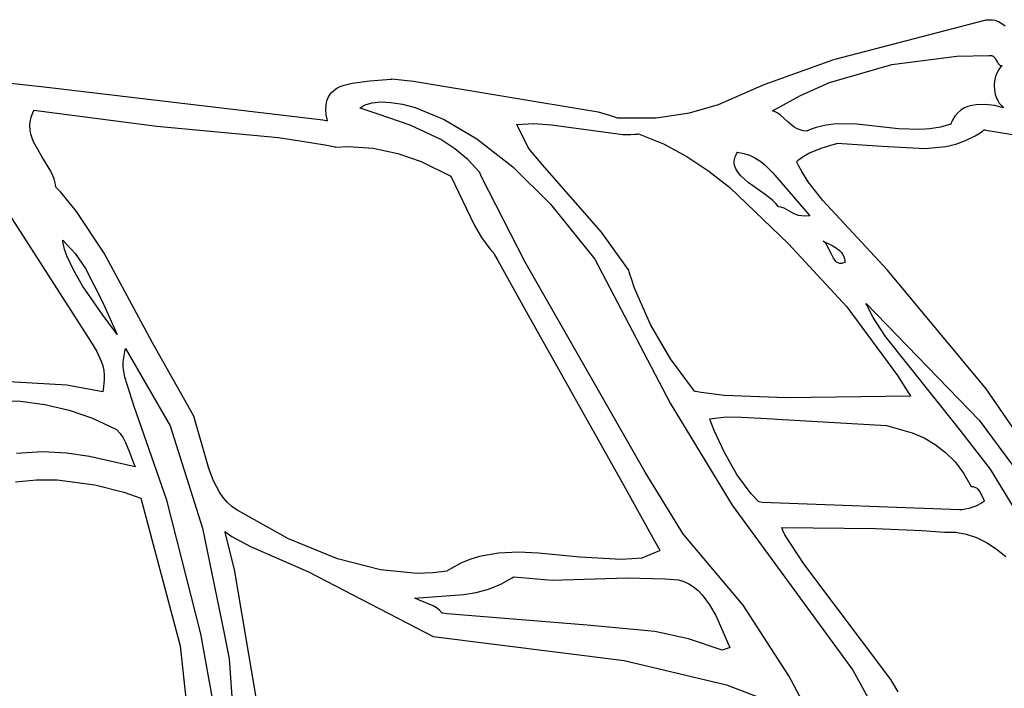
# Model space of a CAD drawing. Extents: x -74.1 to 10.8, y -36.7 to 44.6.
# Tile 48 of 199: x -56.6 to -55.3, y -11.1 to -10.2. Entities that reach past the tile are written whole.
import ezdxf

# ---------------------------------------------------------------- set-up
doc = ezdxf.new("R2010")
doc.units = 0

msp = doc.modelspace()

# ---------------------------------------------------------------- linework, layer by layer
at = {"layer": 'Layer 1', "color": 7, "linetype": 'CONTINUOUS'}
for p, q in [((-55.311577, -10.199056), (-55.308589, -10.199011)), ((-55.308589, -10.199011), (-55.305739, -10.199253)), ((-55.519979, -10.25252), (-55.314711, -10.199408)), ((-55.314711, -10.199408), (-55.311577, -10.199056)), ((-55.305739, -10.199253), (-55.30302, -10.199763)), ((-55.30302, -10.199763), (-55.300427, -10.200523)), ((-55.300427, -10.200523), (-55.297951, -10.201514)), ((-55.297951, -10.201514), (-55.293325, -10.204112)), ((-55.293325, -10.204112), (-55.289086, -10.207406)), ((-56.787896, -10.219971), (-56.522395, -10.632803)), ((-55.441799, -10.25944), (-55.353911, -10.248133)), ((-55.353911, -10.248133), (-55.310297, -10.247248)), ((-55.310297, -10.247248), (-55.309266, -10.24719)), ((-55.309266, -10.24719), (-55.308313, -10.24724)), ((-55.308313, -10.24724), (-55.307433, -10.24739)), ((-55.307433, -10.24739), (-55.30662, -10.247633)), ((-55.30662, -10.247633), (-55.305868, -10.247961)), ((-55.305868, -10.247961), (-55.305172, -10.248367)), ((-55.305172, -10.248367), (-55.304527, -10.248842)), ((-55.304527, -10.248842), (-55.303926, -10.249379)), ((-55.303926, -10.249379), (-55.302837, -10.250609)), ((-55.302837, -10.250609), (-55.300955, -10.253478)), ((-55.614147, -10.286545), (-55.519979, -10.25252)), ((-55.525609, -10.283906), (-55.441799, -10.25944)), ((-55.300955, -10.253478), (-55.299172, -10.256484)), ((-55.299172, -10.256484), (-55.298207, -10.257886)), ((-55.296842, -10.265309), (-55.298448, -10.267614)), ((-55.298207, -10.257886), (-55.297134, -10.259137)), ((-55.297134, -10.259137), (-55.296543, -10.259688)), ((-55.295027, -10.263216), (-55.296842, -10.265309)), ((-55.296543, -10.259688), (-55.295909, -10.260179)), ((-55.295909, -10.260179), (-55.295225, -10.260601)), ((-55.295225, -10.260601), (-55.294488, -10.260948)), ((-55.293003, -10.261359), (-55.295027, -10.263216)), ((-55.294488, -10.260948), (-55.293771, -10.26119)), ((-55.293771, -10.26119), (-55.293003, -10.261359)), ((-55.302006, -10.275552), (-55.303332, -10.281447)), ((-55.299843, -10.270107), (-55.302006, -10.275552)), ((-55.298448, -10.267614), (-55.299843, -10.270107)), ((-56.634506, -10.284165), (-56.585191, -10.289538)), ((-56.585191, -10.289538), (-56.208962, -10.334257)), ((-56.194202, -10.29439), (-56.190127, -10.291575)), ((-56.190127, -10.291575), (-56.185575, -10.289222)), ((-56.185575, -10.289222), (-56.180613, -10.287282)), ((-56.180613, -10.287282), (-56.169725, -10.284444)), ((-56.169725, -10.284444), (-56.145956, -10.281571)), ((-56.145956, -10.281571), (-56.123072, -10.279828)), ((-56.123072, -10.279828), (-56.117988, -10.279202)), ((-56.117988, -10.279202), (-56.116775, -10.279021)), ((-56.116775, -10.279021), (-56.116475, -10.278974)), ((-56.116475, -10.278974), (-56.116326, -10.27895)), ((-56.116326, -10.27895), (-56.116199, -10.278956)), ((-56.116199, -10.278956), (-56.086927, -10.281929)), ((-56.086927, -10.281929), (-55.837627, -10.323313)), ((-55.675632, -10.313249), (-55.614147, -10.286545)), ((-55.565137, -10.301212), (-55.525609, -10.283906)), ((-55.303332, -10.281447), (-55.303821, -10.287592)), ((-55.303821, -10.287592), (-55.303474, -10.293789)), ((-56.202907, -10.306092), (-56.201871, -10.303766)), ((-56.201871, -10.303766), (-56.200659, -10.301599)), ((-56.200659, -10.301599), (-56.199277, -10.299584)), ((-56.199277, -10.299584), (-56.197735, -10.297715)), ((-56.197735, -10.297715), (-56.194202, -10.29439)), ((-55.602627, -10.321974), (-55.565137, -10.301212)), ((-55.303474, -10.293789), (-55.302291, -10.299838)), ((-55.302291, -10.299838), (-55.300274, -10.30554)), ((-56.205135, -10.320305), (-56.204867, -10.314078)), ((-56.204867, -10.314078), (-56.203757, -10.308581)), ((-56.203757, -10.308581), (-56.202907, -10.306092)), ((-55.714723, -10.324533), (-55.675632, -10.313249)), ((-55.344477, -10.318532), (-55.349168, -10.32142)), ((-55.339353, -10.316314), (-55.344477, -10.318532)), ((-55.333865, -10.314726), (-55.339353, -10.316314)), ((-55.328081, -10.31373), (-55.333865, -10.314726)), ((-55.3159, -10.313354), (-55.328081, -10.31373)), ((-55.303353, -10.314874), (-55.3159, -10.313354)), ((-55.290988, -10.317976), (-55.303353, -10.314874)), ((-55.300274, -10.30554), (-55.298953, -10.3082)), ((-55.298953, -10.3082), (-55.297423, -10.310698)), ((-55.297423, -10.310698), (-55.296945, -10.311381)), ((-55.296936, -10.311391), (-55.2969, -10.311431)), ((-55.2969, -10.311431), (-55.296528, -10.311842)), ((-55.296528, -10.311842), (-55.293088, -10.31565)), ((-55.293088, -10.31565), (-55.291505, -10.317403)), ((-55.291505, -10.317403), (-55.291076, -10.317878)), ((-55.291076, -10.317878), (-55.290992, -10.317971)), ((-56.603805, -10.336643), (-56.602564, -10.330708)), ((-56.602564, -10.330708), (-56.6004, -10.324558)), ((-56.6004, -10.324558), (-56.598944, -10.321396)), ((-56.598944, -10.321396), (-56.598895, -10.321296)), ((-56.598895, -10.321296), (-56.59887, -10.321246)), ((-56.598842, -10.321198), (-56.43296, -10.342837)), ((-56.204495, -10.327311), (-56.205135, -10.320305)), ((-56.20288, -10.335145), (-56.204495, -10.327311)), ((-55.837627, -10.323313), (-55.822746, -10.327739)), ((-55.822746, -10.327739), (-55.815621, -10.330043)), ((-55.815621, -10.330043), (-55.812144, -10.331218)), ((-55.812144, -10.331218), (-55.811284, -10.331514)), ((-55.811284, -10.331514), (-55.810857, -10.331602)), ((-55.810857, -10.331602), (-55.759714, -10.331409)), ((-55.759714, -10.331409), (-55.714723, -10.324533)), ((-55.602343, -10.322081), (-55.602593, -10.322001)), ((-55.601847, -10.322246), (-55.602343, -10.322081)), ((-55.600875, -10.322597), (-55.601847, -10.322246)), ((-55.599012, -10.323375), (-55.600875, -10.322597)), ((-55.595569, -10.325202), (-55.599012, -10.323375)), ((-55.592437, -10.327329), (-55.595569, -10.325202)), ((-55.581482, -10.337348), (-55.592437, -10.327329)), ((-55.356981, -10.32936), (-55.359967, -10.334491)), ((-55.353359, -10.325016), (-55.356981, -10.32936)), ((-55.349168, -10.32142), (-55.353359, -10.325016)), ((-56.604211, -10.342381), (-56.603805, -10.336643)), ((-56.603871, -10.347945), (-56.604211, -10.342381)), ((-56.43296, -10.342837), (-56.269079, -10.358002)), ((-56.208962, -10.334257), (-56.204464, -10.334932)), ((-56.204464, -10.334932), (-56.203361, -10.335099)), ((-56.203361, -10.335099), (-56.20288, -10.335145)), ((-55.94735, -10.340745), (-55.947589, -10.34026)), ((-55.947582, -10.340259), (-55.924592, -10.339086)), ((-55.945688, -10.344112), (-55.94735, -10.340745)), ((-55.93354, -10.368728), (-55.945688, -10.344112)), ((-55.924592, -10.339086), (-55.900546, -10.340832)), ((-55.900546, -10.340832), (-55.804441, -10.35389)), ((-55.575863, -10.342221), (-55.581482, -10.337348)), ((-55.572747, -10.344362), (-55.575863, -10.342221)), ((-55.569323, -10.346208), (-55.572747, -10.344362)), ((-55.543651, -10.344466), (-55.550386, -10.346745)), ((-55.530094, -10.341269), (-55.543651, -10.344466)), ((-55.516431, -10.339639), (-55.530094, -10.341269)), ((-55.48883, -10.33989), (-55.516431, -10.339639)), ((-55.432817, -10.346122), (-55.48883, -10.33989)), ((-55.376291, -10.344142), (-55.390434, -10.346447)), ((-55.362158, -10.340136), (-55.376291, -10.344142)), ((-55.362126, -10.34005), (-55.362142, -10.3401)), ((-55.362003, -10.339656), (-55.362126, -10.34005)), ((-55.361747, -10.338879), (-55.362003, -10.339656)), ((-55.361199, -10.337363), (-55.361747, -10.338879)), ((-55.359967, -10.334491), (-55.361199, -10.337363)), ((-56.602872, -10.353356), (-56.603871, -10.347945)), ((-56.601304, -10.358633), (-56.602872, -10.353356)), ((-56.269079, -10.358002), (-56.225894, -10.364457)), ((-55.804441, -10.35389), (-55.793601, -10.353822)), ((-55.793601, -10.353822), (-55.788351, -10.353479)), ((-55.788351, -10.353479), (-55.785771, -10.353222)), ((-55.785771, -10.353222), (-55.784493, -10.353071)), ((-55.784493, -10.353071), (-55.783857, -10.35299)), ((-55.783857, -10.35299), (-55.783698, -10.352969)), ((-55.783698, -10.352969), (-55.783619, -10.352959)), ((-55.783595, -10.35296), (-55.749801, -10.366529)), ((-55.565514, -10.347685), (-55.569323, -10.346208)), ((-55.561243, -10.348716), (-55.565514, -10.347685)), ((-55.556431, -10.349228), (-55.561243, -10.348716)), ((-55.556359, -10.349198), (-55.556411, -10.349221)), ((-55.556254, -10.349151), (-55.556359, -10.349198)), ((-55.555417, -10.348783), (-55.556254, -10.349151)), ((-55.553742, -10.348071), (-55.555417, -10.348783)), ((-55.550386, -10.346745), (-55.553742, -10.348071)), ((-55.404576, -10.347347), (-55.432817, -10.346122)), ((-55.390434, -10.346447), (-55.404576, -10.347347)), ((-55.342227, -10.362037), (-55.329134, -10.355524)), ((-55.329134, -10.355524), (-55.322679, -10.351545)), ((-55.322679, -10.351545), (-55.319475, -10.349363)), ((-55.319475, -10.349363), (-55.317878, -10.348222)), ((-55.317878, -10.348222), (-55.317082, -10.347639)), ((-55.317082, -10.347639), (-55.316982, -10.347566)), ((-55.316982, -10.347566), (-55.316932, -10.347529)), ((-55.316876, -10.347527), (-55.316516, -10.347586)), ((-55.316516, -10.347586), (-55.314804, -10.347865)), ((-55.314804, -10.347865), (-55.267574, -10.355575)), ((-56.599254, -10.363797), (-56.601304, -10.358633)), ((-56.588008, -10.383744), (-56.599254, -10.363797)), ((-56.225894, -10.364457), (-56.203738, -10.368422)), ((-56.203738, -10.368422), (-56.1925, -10.370615)), ((-56.1925, -10.370615), (-56.192147, -10.370686)), ((-56.192147, -10.370686), (-56.191971, -10.370721)), ((-56.191971, -10.370721), (-56.191882, -10.370739)), ((-56.191882, -10.370739), (-56.191838, -10.370748)), ((-56.191838, -10.370748), (-56.191797, -10.370756)), ((-56.191797, -10.370756), (-56.175029, -10.369907)), ((-56.175029, -10.369907), (-56.141351, -10.372348)), ((-55.931932, -10.371986), (-55.93354, -10.368728)), ((-55.749801, -10.366529), (-55.718183, -10.38341)), ((-55.53689, -10.372324), (-55.519477, -10.36688)), ((-55.519477, -10.36688), (-55.517373, -10.366285)), ((-55.517373, -10.366285), (-55.516332, -10.365994)), ((-55.516332, -10.365994), (-55.515814, -10.36585)), ((-55.515814, -10.36585), (-55.515556, -10.365779)), ((-55.515492, -10.365764), (-55.454823, -10.369427)), ((-55.454823, -10.369427), (-55.396892, -10.372791)), ((-55.396892, -10.372791), (-55.369118, -10.370042)), ((-55.369118, -10.370042), (-55.355558, -10.366805)), ((-55.355558, -10.366805), (-55.342227, -10.362037)), ((-56.576129, -10.403547), (-56.588008, -10.383744)), ((-56.141351, -10.372348), (-56.108199, -10.379527)), ((-56.108199, -10.379527), (-56.076435, -10.390504)), ((-55.931773, -10.372309), (-55.931932, -10.371986)), ((-55.931736, -10.372385), (-55.931773, -10.372309)), ((-55.931675, -10.372466), (-55.931712, -10.37242)), ((-55.9316, -10.372559), (-55.931675, -10.372466)), ((-55.931002, -10.373299), (-55.9316, -10.372559)), ((-55.929803, -10.374775), (-55.931002, -10.373299)), ((-55.927398, -10.377712), (-55.929803, -10.374775)), ((-55.922556, -10.383534), (-55.927398, -10.377712)), ((-55.912766, -10.394996), (-55.922556, -10.383534)), ((-55.718183, -10.38341), (-55.688395, -10.403162)), ((-55.5675, -10.388067), (-55.561101, -10.383406)), ((-55.561101, -10.383406), (-55.553673, -10.37926)), ((-55.553673, -10.37926), (-55.53689, -10.372324)), ((-56.076435, -10.390504), (-56.0364, -10.410197)), ((-55.833386, -10.485401), (-55.912766, -10.394996)), ((-55.570222, -10.390605), (-55.5675, -10.388067)), ((-55.570148, -10.390762), (-55.570205, -10.390645)), ((-55.570035, -10.390998), (-55.570148, -10.390762)), ((-55.56912, -10.392874), (-55.570035, -10.390998)), ((-55.567236, -10.396576), (-55.56912, -10.392874)), ((-55.563263, -10.403795), (-55.567236, -10.396576)), ((-56.571721, -10.413808), (-56.576129, -10.403547)), ((-56.0364, -10.410197), (-56.004828, -10.476835)), ((-55.688395, -10.403162), (-55.660091, -10.425344)), ((-55.554571, -10.417553), (-55.563263, -10.403795)), ((-56.570208, -10.419102), (-56.571721, -10.413808)), ((-56.569274, -10.424531), (-56.570208, -10.419102)), ((-56.569187, -10.424625), (-56.569232, -10.424578)), ((-56.569098, -10.424721), (-56.569187, -10.424625)), ((-56.56892, -10.424912), (-56.569098, -10.424721)), ((-55.534772, -10.442876), (-55.554571, -10.417553)), ((-56.568209, -10.425679), (-56.56892, -10.424912)), ((-56.562603, -10.431879), (-56.568209, -10.425679)), ((-56.541463, -10.457785), (-56.562603, -10.431879)), ((-55.660091, -10.425344), (-55.58127, -10.501378)), ((-55.447525, -10.536998), (-55.534772, -10.442876)), ((-56.504136, -10.51392), (-56.541463, -10.457785)), ((-56.004828, -10.476835), (-55.995317, -10.492954)), ((-55.796693, -10.536577), (-55.833386, -10.485401)), ((-55.995317, -10.492954), (-55.983949, -10.508152)), ((-55.58127, -10.501378), (-55.502538, -10.586276)), ((-55.534246, -10.4978), (-55.52114, -10.504181)), ((-55.53418, -10.497844), (-55.534213, -10.497821)), ((-55.534113, -10.497888), (-55.53418, -10.497844)), ((-55.53398, -10.497979), (-55.534113, -10.497888)), ((-55.533718, -10.498167), (-55.53398, -10.497979)), ((-55.533204, -10.498565), (-55.533718, -10.498167)), ((-55.532219, -10.49945), (-55.533204, -10.498565)), ((-55.530402, -10.501533), (-55.532219, -10.49945)), ((-55.528757, -10.503958), (-55.530402, -10.501533)), ((-55.523108, -10.515322), (-55.528757, -10.503958)), ((-55.52114, -10.504181), (-55.515118, -10.507965)), ((-56.438782, -10.635046), (-56.504136, -10.51392)), ((-55.983949, -10.508152), (-55.980746, -10.511766)), ((-55.980746, -10.511766), (-55.979084, -10.513541)), ((-55.979084, -10.513541), (-55.978873, -10.513762)), ((-55.978873, -10.513762), (-55.978768, -10.513872)), ((-55.978722, -10.513939), (-55.978518, -10.514303)), ((-55.978518, -10.514303), (-55.977516, -10.516094)), ((-55.977516, -10.516094), (-55.973277, -10.523675)), ((-55.520294, -10.520763), (-55.523108, -10.515322)), ((-55.515118, -10.507965), (-55.512459, -10.51015)), ((-55.512459, -10.51015), (-55.510117, -10.512583)), ((-55.510117, -10.512583), (-55.508154, -10.515306)), ((-55.508154, -10.515306), (-55.506634, -10.51836)), ((-55.973277, -10.523675), (-55.932556, -10.596482)), ((-55.518752, -10.523114), (-55.520294, -10.520763)), ((-55.517069, -10.5251), (-55.518752, -10.523114)), ((-55.516162, -10.525929), (-55.517069, -10.5251)), ((-55.515204, -10.526634), (-55.516162, -10.525929)), ((-55.514192, -10.527204), (-55.515204, -10.526634)), ((-55.51312, -10.527627), (-55.514192, -10.527204)), ((-55.511982, -10.527892), (-55.51312, -10.527627)), ((-55.510775, -10.52799), (-55.511982, -10.527892)), ((-55.509494, -10.527907), (-55.510775, -10.52799)), ((-55.508133, -10.527634), (-55.509494, -10.527907)), ((-55.506687, -10.52716), (-55.508133, -10.527634)), ((-55.505152, -10.526473), (-55.506687, -10.52716)), ((-55.506634, -10.51836), (-55.505618, -10.521785)), ((-55.505618, -10.521785), (-55.505275, -10.524049)), ((-55.505275, -10.524049), (-55.505152, -10.526473)), ((-55.796674, -10.536639), (-55.796689, -10.53659)), ((-55.796645, -10.536739), (-55.796674, -10.536639)), ((-55.796414, -10.537532), (-55.796645, -10.536739)), ((-55.795947, -10.539118), (-55.796414, -10.537532)), ((-55.794992, -10.542286), (-55.795947, -10.539118)), ((-55.792998, -10.548602), (-55.794992, -10.542286)), ((-55.31435, -10.697029), (-55.447525, -10.536998)), ((-55.788685, -10.561151), (-55.792998, -10.548602)), ((-55.767348, -10.610099), (-55.788685, -10.561151)), ((-55.932556, -10.596482), (-55.805659, -10.823328)), ((-55.502538, -10.586276), (-55.434237, -10.678761)), ((-55.740157, -10.656635), (-55.767348, -10.610099)), ((-56.522395, -10.632803), (-56.513938, -10.646748)), ((-56.383163, -10.733693), (-56.438782, -10.635046)), ((-56.513938, -10.646748), (-56.508085, -10.659635)), ((-56.508085, -10.659635), (-56.506115, -10.665885)), ((-55.708018, -10.700212), (-55.740157, -10.656635)), ((-56.506115, -10.665885), (-56.504773, -10.672113)), ((-56.504773, -10.672113), (-56.504051, -10.6784)), ((-56.554315, -10.692136), (-56.648683, -10.686538)), ((-56.50394, -10.684828), (-56.505524, -10.698429)), ((-56.504051, -10.6784), (-56.50394, -10.684828)), ((-55.434237, -10.678761), (-55.418602, -10.703431)), ((-56.506024, -10.700826), (-56.554315, -10.692136)), ((-56.505986, -10.700676), (-56.50601, -10.700789)), ((-56.505889, -10.700223), (-56.505986, -10.700676)), ((-56.505524, -10.698429), (-56.505889, -10.700223)), ((-55.707907, -10.700239), (-55.707987, -10.700225)), ((-55.707746, -10.700268), (-55.707907, -10.700239)), ((-55.706459, -10.700494), (-55.707746, -10.700268)), ((-55.703884, -10.700936), (-55.706459, -10.700494)), ((-55.69873, -10.701777), (-55.703884, -10.700936)), ((-55.688401, -10.703294), (-55.69873, -10.701777)), ((-55.667672, -10.705712), (-55.688401, -10.703294)), ((-55.418602, -10.703431), (-55.416685, -10.706564)), ((-55.179484, -10.893429), (-55.31435, -10.697029)), ((-56.649256, -10.712695), (-56.616949, -10.713454)), ((-56.616949, -10.713454), (-56.584086, -10.717938)), ((-55.584069, -10.709071), (-55.667672, -10.705712)), ((-55.416424, -10.707012), (-55.584069, -10.709071)), ((-55.416685, -10.706564), (-55.416446, -10.706956)), ((-55.416446, -10.706956), (-55.416416, -10.707005)), ((-56.584086, -10.717938), (-56.5515, -10.725787)), ((-56.5515, -10.725787), (-56.520024, -10.736644)), ((-56.520024, -10.736644), (-56.487581, -10.751681)), ((-56.362859, -10.804611), (-56.383163, -10.733693)), ((-55.687315, -10.737435), (-55.687333, -10.737383)), ((-55.687332, -10.737369), (-55.66515, -10.734906)), ((-55.687279, -10.737538), (-55.687315, -10.737435)), ((-55.686694, -10.739199), (-55.687279, -10.737538)), ((-55.681367, -10.753076), (-55.686694, -10.739199)), ((-55.66515, -10.734906), (-55.644601, -10.735271)), ((-55.644601, -10.735271), (-55.601753, -10.737547)), ((-55.601753, -10.737547), (-55.596173, -10.737755)), ((-55.596173, -10.737755), (-55.448901, -10.746608)), ((-56.487581, -10.751681), (-56.482626, -10.757083)), ((-55.667647, -10.782733), (-55.681367, -10.753076)), ((-55.448901, -10.746608), (-55.414415, -10.756129)), ((-55.414415, -10.756129), (-55.398323, -10.76312)), ((-56.482626, -10.757083), (-56.478607, -10.762975)), ((-56.478607, -10.762975), (-56.47531, -10.769244)), ((-56.47531, -10.769244), (-56.470014, -10.782461)), ((-55.398323, -10.76312), (-55.383184, -10.771876)), ((-56.587155, -10.781759), (-56.622359, -10.784135)), ((-56.554783, -10.783522), (-56.587155, -10.781759)), ((-56.470014, -10.782461), (-56.465006, -10.795829)), ((-55.65066, -10.812284), (-55.667647, -10.782733)), ((-55.383184, -10.771876), (-55.369137, -10.782601)), ((-55.369137, -10.782601), (-55.356324, -10.795503)), ((-56.523984, -10.788287), (-56.554783, -10.783522)), ((-56.462073, -10.802287), (-56.523984, -10.788287)), ((-56.465006, -10.795829), (-56.463596, -10.799089)), ((-55.356324, -10.795503), (-55.344882, -10.810789)), ((-56.463596, -10.799089), (-56.462849, -10.800697)), ((-56.462849, -10.800697), (-56.462464, -10.801495)), ((-56.462464, -10.801495), (-56.462268, -10.801892)), ((-56.462268, -10.801892), (-56.462169, -10.80209)), ((-56.462169, -10.80209), (-56.462119, -10.802189)), ((-56.462119, -10.802189), (-56.462094, -10.802238)), ((-56.356764, -10.821246), (-56.362859, -10.804611)), ((-56.623778, -10.822373), (-56.595252, -10.819591)), ((-56.595252, -10.819591), (-56.567353, -10.819852)), ((-56.567353, -10.819852), (-56.516555, -10.826514)), ((-56.348752, -10.836528), (-56.356764, -10.821246)), ((-55.631392, -10.838561), (-55.65066, -10.812284)), ((-55.344882, -10.810789), (-55.334951, -10.828666)), ((-56.516555, -10.826514), (-56.477609, -10.836395)), ((-56.477609, -10.836395), (-56.454849, -10.844276)), ((-55.805659, -10.823328), (-55.761699, -10.901865)), ((-55.334951, -10.828666), (-55.333573, -10.828595)), ((-55.333573, -10.828595), (-55.332261, -10.828704)), ((-55.332261, -10.828704), (-55.331014, -10.828981)), ((-55.331014, -10.828981), (-55.329829, -10.829413)), ((-55.329829, -10.829413), (-55.328704, -10.829987)), ((-55.328704, -10.829987), (-55.327638, -10.83069)), ((-55.327638, -10.83069), (-55.326627, -10.83151)), ((-55.326627, -10.83151), (-55.324767, -10.833448)), ((-55.324767, -10.833448), (-55.323106, -10.835701)), ((-55.323106, -10.835701), (-55.320317, -10.840741)), ((-56.454849, -10.844276), (-56.401416, -11.043427)), ((-56.343791, -10.84352), (-56.348752, -10.836528)), ((-56.338068, -10.850002), (-56.343791, -10.84352)), ((-55.621211, -10.849481), (-55.631392, -10.838561)), ((-55.621036, -10.84951), (-55.621168, -10.84949)), ((-55.620771, -10.849549), (-55.621036, -10.84951)), ((-55.616531, -10.850158), (-55.620771, -10.849549)), ((-55.318126, -10.849384), (-55.320925, -10.851309)), ((-55.320317, -10.840741), (-55.318127, -10.845818)), ((-55.318127, -10.845818), (-55.317215, -10.848116)), ((-55.317074, -10.848474), (-55.318126, -10.849384)), ((-55.317215, -10.848116), (-55.317109, -10.848384)), ((-55.317109, -10.848384), (-55.317082, -10.848451)), ((-56.331489, -10.855918), (-56.338068, -10.850002)), ((-56.323959, -10.86121), (-56.331489, -10.855918)), ((-56.25556, -10.899052), (-56.323959, -10.86121)), ((-55.349921, -10.859996), (-55.616531, -10.850158)), ((-55.349344, -10.860011), (-55.349864, -10.859998)), ((-55.347194, -10.859961), (-55.349344, -10.860011)), ((-55.342638, -10.859413), (-55.347194, -10.859961)), ((-55.3379, -10.858361), (-55.342638, -10.859413)), ((-55.328637, -10.855184), (-55.3379, -10.858361)), ((-55.320925, -10.851309), (-55.328637, -10.855184)), ((-56.341219, -10.889566), (-56.331716, -10.896301)), ((-55.59023, -10.884241), (-55.590259, -10.884121)), ((-55.590256, -10.884091), (-55.463793, -10.885129)), ((-55.590167, -10.884484), (-55.59023, -10.884241)), ((-55.58986, -10.885517), (-55.590167, -10.884484)), ((-55.588969, -10.887877), (-55.58986, -10.885517)), ((-55.586093, -10.893775), (-55.588969, -10.887877)), ((-55.463793, -10.885129), (-55.40127, -10.888067)), ((-55.40127, -10.888067), (-55.370255, -10.890101)), ((-56.341147, -10.889828), (-56.341209, -10.889611)), ((-56.340891, -10.890718), (-56.341147, -10.889828)), ((-56.340355, -10.892604), (-56.340891, -10.890718)), ((-56.3281, -10.940503), (-56.340355, -10.892604)), ((-56.331716, -10.896301), (-56.30664, -10.909534)), ((-56.189473, -10.92621), (-56.25556, -10.899052)), ((-55.761699, -10.901865), (-55.756312, -10.911475)), ((-55.560273, -10.933161), (-55.586093, -10.893775)), ((-55.370255, -10.890101), (-55.355603, -10.890361)), ((-55.355603, -10.890361), (-55.341325, -10.89294)), ((-55.341325, -10.89294), (-55.32743, -10.897674)), ((-55.32743, -10.897674), (-55.313929, -10.904401)), ((-56.30664, -10.909534), (-56.228676, -10.943688)), ((-55.754954, -10.915266), (-55.759572, -10.9172)), ((-55.756312, -10.911475), (-55.754686, -10.914371)), ((-55.75447, -10.915063), (-55.754954, -10.915266)), ((-55.754686, -10.914371), (-55.754398, -10.914883)), ((-55.754356, -10.915015), (-55.75447, -10.915063)), ((-55.754398, -10.914883), (-55.754333, -10.914998)), ((-55.313929, -10.904401), (-55.300829, -10.912956)), ((-55.300829, -10.912956), (-55.288139, -10.923174)), ((-56.131398, -10.941246), (-56.189473, -10.92621)), ((-56.010748, -10.927051), (-56.023172, -10.932169)), ((-55.99809, -10.923164), (-56.010748, -10.927051)), ((-55.972148, -10.918575), (-55.99809, -10.923164)), ((-55.945489, -10.91739), (-55.972148, -10.918575)), ((-55.918257, -10.918599), (-55.945489, -10.91739)), ((-55.862644, -10.924149), (-55.918257, -10.918599)), ((-55.806454, -10.927131), (-55.862644, -10.924149)), ((-55.778501, -10.92513), (-55.806454, -10.927131)), ((-55.778418, -10.925096), (-55.778494, -10.925128)), ((-55.778006, -10.924924), (-55.778418, -10.925096)), ((-55.773589, -10.923073), (-55.778006, -10.924924)), ((-55.759572, -10.9172), (-55.773589, -10.923073)), ((-56.298626, -11.116017), (-56.3281, -10.940503)), ((-56.081941, -10.946091), (-56.131398, -10.941246)), ((-56.041705, -10.942678), (-56.060632, -10.945296)), ((-56.041612, -10.942616), (-56.041659, -10.942647)), ((-56.041519, -10.942554), (-56.041612, -10.942616)), ((-56.041333, -10.942429), (-56.041519, -10.942554)), ((-56.035346, -10.938644), (-56.041333, -10.942429)), ((-56.023172, -10.932169), (-56.035346, -10.938644)), ((-55.443133, -11.088793), (-55.560273, -10.933161)), ((-56.228676, -10.943688), (-56.060361, -11.031103)), ((-56.060632, -10.945296), (-56.081941, -10.946091)), ((-55.969272, -10.960582), (-55.953596, -10.951787)), ((-55.953596, -10.951787), (-55.951689, -10.950503)), ((-55.951689, -10.950503), (-55.95157, -10.950421)), ((-55.95157, -10.950421), (-55.951511, -10.95038)), ((-55.951487, -10.950367), (-55.899785, -10.954886)), ((-55.899785, -10.954886), (-55.798638, -10.952058)), ((-55.798638, -10.952058), (-55.747293, -10.953043)), ((-55.747293, -10.953043), (-55.729685, -10.954477)), ((-55.729685, -10.954477), (-55.722307, -10.956715)), ((-56.002257, -10.971532), (-55.985553, -10.967029)), ((-55.985553, -10.967029), (-55.969272, -10.960582)), ((-55.722307, -10.956715), (-55.715442, -10.959978)), ((-55.715442, -10.959978), (-55.709058, -10.964163)), ((-55.709058, -10.964163), (-55.703126, -10.969168)), ((-55.703126, -10.969168), (-55.697615, -10.97489)), ((-56.085652, -10.979126), (-56.019198, -10.974499)), ((-56.085591, -10.979156), (-56.085629, -10.979138)), ((-56.084989, -10.979445), (-56.085591, -10.979156)), ((-56.080085, -10.981597), (-56.084989, -10.979445)), ((-56.070104, -10.985471), (-56.080085, -10.981597)), ((-56.019198, -10.974499), (-56.002257, -10.971532)), ((-55.697615, -10.97489), (-55.687735, -10.988075)), ((-56.060462, -10.989727), (-56.070104, -10.985471)), ((-56.055983, -10.992355), (-56.060462, -10.989727)), ((-56.051846, -10.995505), (-56.055983, -10.992355)), ((-56.048138, -10.999322), (-56.051846, -10.995505)), ((-55.687735, -10.988075), (-55.679172, -11.002895)), ((-56.048081, -10.999335), (-56.048129, -10.999325)), ((-56.047891, -10.999374), (-56.048081, -10.999335)), ((-56.047511, -10.999452), (-56.047891, -10.999374)), ((-56.041433, -11.000658), (-56.047511, -10.999452)), ((-55.852716, -11.015724), (-56.041433, -11.000658)), ((-55.679172, -11.002895), (-55.660278, -11.045752)), ((-55.761306, -11.024377), (-55.852716, -11.015724)), ((-56.060361, -11.031103), (-55.80293, -11.063596)), ((-55.715982, -11.034196), (-55.761306, -11.024377)), ((-55.670778, -11.049663), (-55.715982, -11.034196)), ((-56.401416, -11.043427), (-56.387942, -11.169519)), ((-55.66807, -11.048658), (-55.67055, -11.049583)), ((-55.661144, -11.046075), (-55.66807, -11.048658)), ((-55.660366, -11.045785), (-55.661144, -11.046075)), ((-55.660295, -11.045758), (-55.660366, -11.045785)), ((-55.67055, -11.049583), (-55.670751, -11.049659)), ((-55.80293, -11.063596), (-55.664954, -11.096011)), ((-55.664954, -11.096011), (-55.616469, -11.114739)), ((-55.433027, -11.105775), (-55.443133, -11.088793))]:
    msp.add_line(p, q, dxfattribs=at)
at = {"layer": 'Layer 1', "color": 8, "linetype": 'CONTINUOUS'}
for p, q in [((-56.15931, -10.318353), (-56.156005, -10.316028)), ((-56.159215, -10.318398), (-56.1593, -10.31837)), ((-56.159046, -10.318454), (-56.159215, -10.318398)), ((-56.156336, -10.319346), (-56.159046, -10.318454)), ((-56.156005, -10.316028), (-56.152107, -10.314051)), ((-56.152107, -10.314051), (-56.147635, -10.312441)), ((-56.147635, -10.312441), (-56.142607, -10.311217)), ((-56.142607, -10.311217), (-56.130954, -10.310005)), ((-56.130954, -10.310005), (-56.117295, -10.310568)), ((-56.117295, -10.310568), (-56.101772, -10.313063)), ((-56.101772, -10.313063), (-56.084532, -10.317643)), ((-56.084532, -10.317643), (-56.045475, -10.333679)), ((-56.13455, -10.326409), (-56.156336, -10.319346)), ((-56.091267, -10.341484), (-56.13455, -10.326409)), ((-56.050206, -10.36076), (-56.091267, -10.341484)), ((-56.045475, -10.333679), (-56.001283, -10.359911)), ((-56.031199, -10.373076), (-56.050206, -10.36076)), ((-56.001283, -10.359911), (-55.953111, -10.397577)), ((-56.013573, -10.387764), (-56.031199, -10.373076)), ((-55.654107, -10.387561), (-55.65342, -10.384843)), ((-55.65342, -10.384843), (-55.652316, -10.382064)), ((-55.652316, -10.382064), (-55.650772, -10.379222)), ((-55.650772, -10.379222), (-55.649827, -10.377776)), ((-55.649827, -10.377776), (-55.649764, -10.377685)), ((-55.649764, -10.377685), (-55.649733, -10.37764)), ((-55.649722, -10.377626), (-55.641418, -10.379288)), ((-55.641418, -10.379288), (-55.633727, -10.381908)), ((-55.633727, -10.381908), (-55.626583, -10.385382)), ((-55.997606, -10.405266), (-56.013573, -10.387764)), ((-55.953111, -10.397577), (-55.902119, -10.447914)), ((-55.654399, -10.390221), (-55.654107, -10.387561)), ((-55.654319, -10.392826), (-55.654399, -10.390221)), ((-55.65389, -10.395378), (-55.654319, -10.392826)), ((-55.653135, -10.397879), (-55.65389, -10.395378)), ((-55.652077, -10.400331), (-55.653135, -10.397879)), ((-55.626583, -10.385382), (-55.619921, -10.389611)), ((-55.619921, -10.389611), (-55.613677, -10.394491)), ((-55.613677, -10.394491), (-55.602183, -10.405799)), ((-55.997519, -10.405456), (-55.997589, -10.405299)), ((-55.99738, -10.405772), (-55.997519, -10.405456)), ((-55.995037, -10.41098), (-55.99738, -10.405772)), ((-55.936075, -10.526305), (-55.995037, -10.41098)), ((-55.649142, -10.405102), (-55.652077, -10.400331)), ((-55.645269, -10.409709), (-55.649142, -10.405102)), ((-55.635436, -10.418511), (-55.645269, -10.409709)), ((-55.602183, -10.405799), (-55.552306, -10.463453)), ((-55.612543, -10.435015), (-55.635436, -10.418511)), ((-55.602407, -10.443032), (-55.612543, -10.435015)), ((-55.902119, -10.447914), (-55.84218, -10.522114)), ((-55.598306, -10.447051), (-55.602407, -10.443032)), ((-55.595094, -10.451102), (-55.598306, -10.447051)), ((-55.595033, -10.451112), (-55.595078, -10.451105)), ((-55.594853, -10.451142), (-55.595033, -10.451112)), ((-55.594146, -10.451266), (-55.594853, -10.451142)), ((-55.591492, -10.451828), (-55.594146, -10.451266)), ((-55.586933, -10.453221), (-55.591492, -10.451828)), ((-55.574189, -10.460242), (-55.586933, -10.453221)), ((-55.571156, -10.461771), (-55.574189, -10.460242)), ((-55.567695, -10.462974), (-55.571156, -10.461771)), ((-55.563562, -10.463734), (-55.567695, -10.462974)), ((-55.558514, -10.463933), (-55.563562, -10.463734)), ((-55.552306, -10.463453), (-55.558514, -10.463933)), ((-56.559899, -10.496426), (-56.543381, -10.514514)), ((-56.559894, -10.496542), (-56.559897, -10.496484)), ((-56.559888, -10.496659), (-56.559894, -10.496542)), ((-56.559874, -10.496893), (-56.559888, -10.496659)), ((-56.559842, -10.497364), (-56.559874, -10.496893)), ((-56.559759, -10.498319), (-56.559842, -10.497364)), ((-56.559523, -10.500273), (-56.559759, -10.498319)), ((-56.55768, -10.50864), (-56.559523, -10.500273)), ((-56.554552, -10.517757), (-56.55768, -10.50864)), ((-56.543381, -10.514514), (-56.529446, -10.534726)), ((-56.545229, -10.537523), (-56.554552, -10.517757)), ((-55.774517, -10.809392), (-55.936075, -10.526305)), ((-55.84218, -10.522114), (-55.740708, -10.716388)), ((-56.533134, -10.558142), (-56.545229, -10.537523)), ((-56.529446, -10.534726), (-56.506904, -10.5785)), ((-56.506954, -10.596221), (-56.533134, -10.558142)), ((-56.506904, -10.5785), (-56.486408, -10.623815)), ((-55.476361, -10.581693), (-55.476321, -10.581731)), ((-55.476283, -10.581895), (-55.47634, -10.581748)), ((-55.476321, -10.581731), (-55.323727, -10.739337)), ((-55.476167, -10.582189), (-55.476283, -10.581895)), ((-55.475177, -10.584596), (-55.476167, -10.582189)), ((-56.488656, -10.620562), (-56.506954, -10.596221)), ((-55.472839, -10.589674), (-55.475177, -10.584596)), ((-55.466832, -10.600815), (-55.472839, -10.589674)), ((-55.450211, -10.626446), (-55.466832, -10.600815)), ((-56.486796, -10.623161), (-56.488656, -10.620562)), ((-56.486408, -10.623815), (-56.486796, -10.623161)), ((-55.352528, -10.748651), (-55.450211, -10.626446)), ((-56.478344, -10.660623), (-56.475715, -10.644525)), ((-56.475715, -10.644525), (-56.475408, -10.642647)), ((-56.475408, -10.642647), (-56.475386, -10.642511)), ((-56.475382, -10.642505), (-56.414991, -10.746646)), ((-56.478619, -10.662745), (-56.478518, -10.661689)), ((-56.478525, -10.667815), (-56.478619, -10.662745)), ((-56.478515, -10.661666), (-56.478485, -10.661483)), ((-56.478485, -10.661483), (-56.478344, -10.660623)), ((-56.476044, -10.681262), (-56.478525, -10.667815)), ((-56.463415, -10.720871), (-56.476044, -10.681262)), ((-55.740708, -10.716388), (-55.656904, -10.853859)), ((-56.419564, -10.846899), (-56.463415, -10.720871)), ((-55.323727, -10.739337), (-55.1934, -10.916649)), ((-56.414991, -10.746646), (-56.371337, -10.884763)), ((-55.308546, -10.805513), (-55.352528, -10.748651)), ((-55.722673, -10.893423), (-55.774517, -10.809392)), ((-55.26075, -10.884652), (-55.308546, -10.805513)), ((-56.373924, -11.027623), (-56.419564, -10.846899)), ((-55.656904, -10.853859), (-55.494154, -11.076562)), ((-56.371337, -10.884763), (-56.342058, -11.026866)), ((-55.722579, -10.893522), (-55.722657, -10.893444)), ((-55.722268, -10.893832), (-55.722579, -10.893522)), ((-55.721645, -10.894456), (-55.722268, -10.893832)), ((-55.642252, -10.988837), (-55.721645, -10.894456)), ((-55.580503, -11.083908), (-55.642252, -10.988837)), ((-56.357127, -11.119774), (-56.373924, -11.027623)), ((-56.342058, -11.026866), (-56.335422, -11.061223)), ((-56.335422, -11.061223), (-56.32808, -11.169757)), ((-55.524437, -11.188659), (-55.580503, -11.083908)), ((-55.494154, -11.076562), (-55.428772, -11.194681))]:
    msp.add_line(p, q, dxfattribs=at)

doc.saveas('drawing.dxf')
